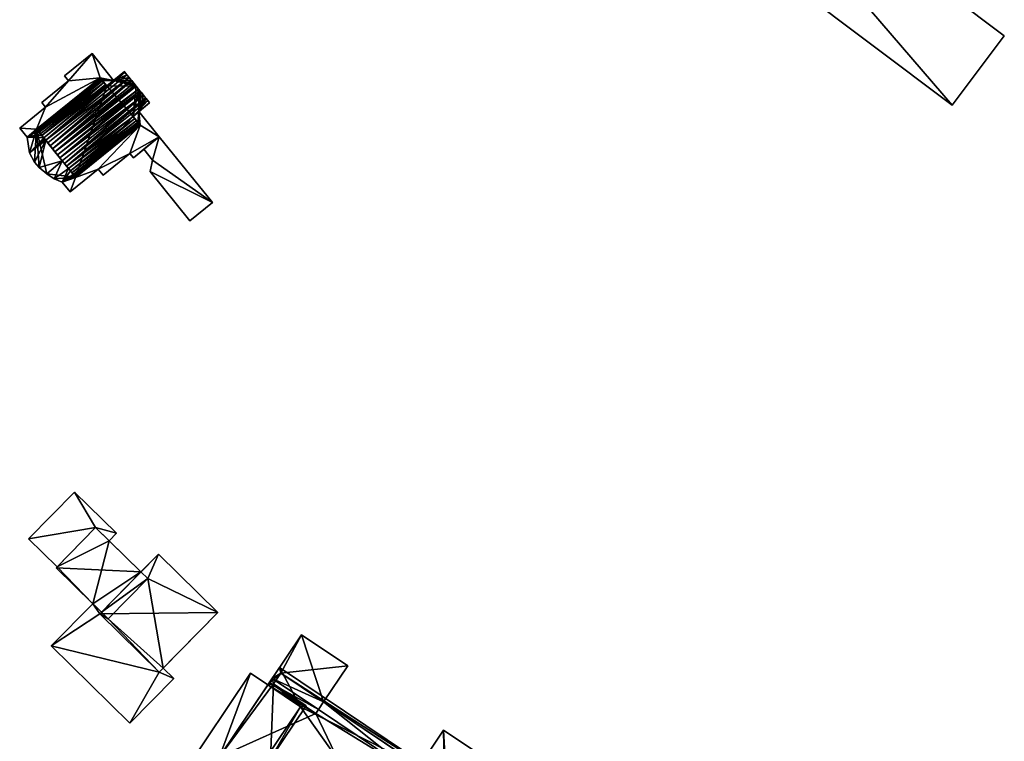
# Model space of a CAD drawing. Header units: inches. Extents: x 2685601 to 2690022, y 1235992 to 1239010.
# Tile 161 of 256: x 2689323 to 2689447, y 1237213 to 1237304. Entities that reach past the tile are written whole.
import ezdxf

# ---------------------------------------------------------------- set-up
doc = ezdxf.new("R2010")
doc.units = ezdxf.units.IN
doc.header["$MEASUREMENT"] = 0
doc.layers.add('Gebaeude Einzelhaus', color=10, linetype='Continuous')
doc.layers.add('Offenes Gebaeude', color=10, linetype='Continuous')

msp = doc.modelspace()

# ---------------------------------------------------------------- meshes
at = {"layer": 'Gebaeude Einzelhaus'}
mesh = msp.add_polyface(dxfattribs=at)
corners = [(2689406.65, 1237331.784, 488.478), (2689439.959, 1237293.029, 488.478), (2689446.529, 1237301.753, 488.478), (2689400.026, 1237323.101, 488.478), (2689406.596, 1237331.825, 488.478), (2689406.65, 1237331.784, 479.452), (2689446.529, 1237301.753, 479.452), (2689406.596, 1237331.825, 479.452), (2689400.026, 1237323.101, 479.452), (2689439.959, 1237293.029, 479.452)]
mesh.append_faces([[corners[k] for k in face] for face in [(3, 0, 4), (3, 1, 0), (0, 1, 2)]], dxfattribs={"color": 13})
mesh.append_faces([[corners[k] for k in face] for face in [(5, 8, 7), (5, 9, 8), (5, 6, 9), (2, 1, 6), (6, 1, 9), (1, 3, 9), (9, 3, 8), (3, 4, 8), (8, 4, 7), (4, 0, 7), (7, 0, 5), (0, 2, 5), (5, 2, 6)]], dxfattribs={"color": 41})
mesh = msp.add_polyface(dxfattribs=at)
corners = [(2689325.839, 1237292.783, 458.164), (2689332.699, 1237296.468, 458.164), (2689324.705, 1237290.011, 458.164), (2689325.356, 1237293.379, 458.164), (2689328.706, 1237296.084, 458.164), (2689331.676, 1237299.515, 458.164), (2689328.201, 1237296.709, 458.164), (2689322.57, 1237290.141, 458.164), (2689325.839, 1237292.783, 467.362), (2689325.356, 1237293.379, 467.362), (2689328.706, 1237296.084, 467.362), (2689328.201, 1237296.709, 467.362), (2689331.676, 1237299.515, 467.362), (2689333.52, 1237295.451, 458.164), (2689324.705, 1237290.011, 468.215), (2689332.699, 1237296.468, 468.215), (2689324.705, 1237290.011, 467.362), (2689332.699, 1237296.468, 467.362), (2689332.718, 1237296.444, 468.428), (2689324.725, 1237289.988, 468.428), (2689324.783, 1237289.916, 468.64), (2689332.776, 1237296.373, 468.64), (2689324.878, 1237289.799, 468.843), (2689332.871, 1237296.255, 468.843), (2689333.003, 1237296.093, 469.037), (2689325.009, 1237289.636, 469.037), (2689333.168, 1237295.888, 469.218), (2689325.174, 1237289.431, 469.218), (2689333.364, 1237295.645, 469.383), (2689325.37, 1237289.189, 469.383), (2689333.52, 1237295.451, 469.486), (2689325.595, 1237288.91, 469.53), (2689335.819, 1237297.169, 469.53), (2689336.339, 1237296.526, 469.76), (2689325.844, 1237288.603, 469.656), (2689326.114, 1237288.268, 469.76)]
mesh.append_faces([[corners[k] for k in face] for face in [(17, 8, 16), (17, 10, 8), (8, 10, 9), (17, 12, 10), (10, 12, 11), (18, 19, 20), (18, 15, 19), (19, 15, 14), (21, 20, 22), (21, 18, 20), (23, 21, 22), (24, 23, 25), (25, 23, 22), (26, 25, 27), (26, 24, 25), (28, 26, 29), (29, 26, 27), (30, 29, 31), (30, 28, 29), (32, 30, 31), (33, 34, 35), (34, 32, 31)]], dxfattribs={"color": 13})
mesh.append_faces([[corners[k] for k in face] for face in [(0, 1, 2), (3, 4, 0), (0, 4, 1), (1, 4, 5), (5, 4, 6), (7, 8, 0), (8, 9, 0), (0, 9, 3), (9, 10, 3), (3, 10, 4), (10, 11, 4), (4, 11, 6), (11, 12, 6), (6, 12, 5), (13, 2, 1), (14, 15, 16), (16, 15, 17)]], dxfattribs={"color": 41})
mesh = msp.add_polyface(dxfattribs=at)
corners = [(2689332.699, 1237296.468, 458.164), (2689334.39, 1237296.154, 458.164), (2689333.52, 1237295.451, 458.164), (2689331.676, 1237299.515, 458.164), (2689334.39, 1237296.154, 467.362), (2689331.676, 1237299.515, 467.362), (2689336.625, 1237296.173, 458.164), (2689336.339, 1237296.526, 458.164), (2689336.069, 1237296.861, 458.164), (2689335.819, 1237297.169, 458.164), (2689335.751, 1237297.254, 458.164), (2689336.868, 1237291.619, 458.164), (2689337.229, 1237295.424, 458.164), (2689332.718, 1237296.444, 467.362), (2689332.699, 1237296.468, 468.215), (2689332.718, 1237296.444, 468.428), (2689332.699, 1237296.468, 467.362), (2689332.776, 1237296.373, 467.362), (2689332.776, 1237296.373, 468.64), (2689332.871, 1237296.255, 467.362), (2689332.871, 1237296.255, 468.843), (2689333.003, 1237296.093, 467.362), (2689333.003, 1237296.093, 469.037), (2689333.52, 1237295.451, 467.362), (2689333.364, 1237295.645, 469.383), (2689333.52, 1237295.451, 469.486), (2689333.168, 1237295.888, 469.218), (2689335.751, 1237297.254, 469.486), (2689335.819, 1237297.169, 469.53), (2689326.4, 1237287.914, 469.838), (2689336.673, 1237296.113, 469.847), (2689336.625, 1237296.173, 469.838), (2689336.339, 1237296.526, 469.76), (2689336.069, 1237296.861, 469.656), (2689325.844, 1237288.603, 469.656)]
mesh.append_faces([[corners[k] for k in face] for face in [(23, 4, 21), (21, 4, 19), (19, 4, 17), (17, 4, 13), (13, 4, 16), (16, 4, 5), (29, 30, 31), (32, 29, 31), (28, 27, 25), (33, 34, 32), (33, 28, 34)]], dxfattribs={"color": 13})
mesh.append_faces([[corners[k] for k in face] for face in [(0, 1, 2), (0, 3, 1), (3, 4, 1), (3, 5, 4), (6, 1, 7), (7, 1, 8), (8, 1, 9), (9, 1, 10), (11, 2, 12), (12, 2, 1), (13, 14, 15), (13, 16, 14), (17, 15, 18), (17, 13, 15), (19, 18, 20), (19, 17, 18), (20, 21, 19), (20, 22, 21), (22, 23, 21), (23, 24, 25), (22, 26, 23), (23, 26, 24), (25, 4, 23), (4, 10, 1), (25, 27, 4), (4, 27, 10), (27, 9, 10), (27, 28, 9)]], dxfattribs={"color": 41})
mesh = msp.add_polyface(dxfattribs=at)
corners = [(2689337.575, 1237292.211, 458.164), (2689338.428, 1237293.94, 458.164), (2689338.499, 1237293.853, 458.164), (2689338.141, 1237294.295, 458.164), (2689337.843, 1237294.665, 458.164), (2689337.712, 1237294.827, 458.164), (2689337.536, 1237295.043, 458.164), (2689336.868, 1237291.619, 458.164), (2689337.229, 1237295.424, 458.164), (2689334.39, 1237296.154, 458.164), (2689337.091, 1237295.596, 458.164), (2689336.924, 1237295.803, 458.164), (2689336.673, 1237296.113, 458.164), (2689336.625, 1237296.173, 458.164), (2689335.819, 1237297.169, 469.53), (2689336.069, 1237296.861, 458.164), (2689335.819, 1237297.169, 458.164), (2689336.069, 1237296.861, 469.656), (2689336.339, 1237296.526, 458.164), (2689336.339, 1237296.526, 469.76), (2689336.625, 1237296.173, 469.838), (2689336.673, 1237296.113, 469.847), (2689336.924, 1237295.803, 469.891), (2689337.091, 1237295.596, 469.906), (2689337.229, 1237295.424, 469.918), (2689337.536, 1237295.043, 469.918), (2689337.712, 1237294.827, 469.903), (2689337.843, 1237294.665, 469.891), (2689338.141, 1237294.295, 469.838), (2689338.428, 1237293.94, 469.76), (2689338.499, 1237293.853, 469.733), (2689338.698, 1237293.606, 469.656), (2689338.915, 1237293.336, 469.546), (2689338.915, 1237293.336, 458.164)]
mesh.append_faces([[corners[k] for k in face] for face in [(0, 1, 2), (0, 3, 1), (0, 4, 3), (0, 5, 4), (0, 6, 5), (7, 8, 6), (8, 9, 10), (10, 9, 11), (11, 9, 12), (12, 9, 13), (14, 15, 16), (14, 17, 15), (17, 18, 15), (17, 19, 18), (19, 13, 18), (19, 20, 13), (20, 12, 13), (20, 21, 12), (21, 11, 12), (21, 22, 11), (22, 10, 11), (22, 23, 10), (23, 8, 10), (23, 24, 8), (24, 25, 8), (8, 25, 6), (25, 26, 6), (6, 26, 5), (26, 27, 5), (5, 27, 4), (27, 28, 4), (4, 28, 3), (28, 29, 3), (3, 29, 1), (29, 30, 1), (1, 30, 2), (31, 32, 30), (30, 32, 2), (2, 32, 33)]], dxfattribs={"color": 41})
mesh = msp.add_polyface(dxfattribs=at)
corners = [(2689325.839, 1237292.783, 458.164), (2689324.705, 1237290.011, 458.164), (2689322.57, 1237290.141, 458.164), (2689323.504, 1237288.985, 458.164), (2689323.825, 1237287.026, 458.164), (2689323.504, 1237288.985, 467.362), (2689322.57, 1237290.141, 467.362), (2689325.839, 1237292.783, 467.362), (2689329.593, 1237283.963, 458.164), (2689333.52, 1237295.451, 458.164), (2689325.844, 1237288.603, 467.362), (2689325.595, 1237288.91, 469.53), (2689325.754, 1237288.715, 467.362), (2689325.642, 1237288.851, 467.362), (2689325.595, 1237288.91, 467.362), (2689325.844, 1237288.603, 469.656), (2689325.37, 1237289.189, 469.383), (2689325.37, 1237289.189, 467.362), (2689325.174, 1237289.431, 469.218), (2689325.174, 1237289.431, 467.362), (2689324.878, 1237289.799, 468.843), (2689324.878, 1237289.799, 467.362), (2689325.009, 1237289.636, 469.037), (2689324.783, 1237289.916, 468.64), (2689324.783, 1237289.916, 467.362), (2689324.725, 1237289.988, 468.428), (2689324.725, 1237289.988, 467.362), (2689324.705, 1237290.011, 468.215), (2689324.705, 1237290.011, 467.362), (2689327.916, 1237286.036, 469.838), (2689328.203, 1237285.681, 469.76), (2689338.141, 1237294.295, 469.838), (2689327.618, 1237286.406, 469.891), (2689327.313, 1237286.784, 469.918), (2689337.712, 1237294.827, 469.903), (2689327.005, 1237287.165, 469.918), (2689337.536, 1237295.043, 469.918), (2689326.699, 1237287.544, 469.891), (2689337.091, 1237295.596, 469.906), (2689326.4, 1237287.914, 469.838), (2689336.673, 1237296.113, 469.847), (2689326.114, 1237288.268, 469.76), (2689336.339, 1237296.526, 469.76)]
mesh.append_faces([[corners[k] for k in face] for face in [(28, 5, 26), (26, 5, 24), (24, 5, 21), (21, 5, 19), (19, 5, 17), (17, 5, 14), (28, 6, 5), (28, 7, 6), (29, 30, 31), (32, 29, 31), (33, 32, 34), (35, 33, 36), (37, 35, 38), (39, 37, 40), (41, 39, 42)]], dxfattribs={"color": 13})
mesh.append_faces([[corners[k] for k in face] for face in [(0, 1, 2), (2, 1, 3), (3, 1, 4), (5, 6, 3), (3, 6, 2), (6, 7, 2), (8, 1, 9), (10, 11, 12), (12, 11, 13), (13, 11, 14), (10, 15, 11), (14, 16, 17), (14, 11, 16), (17, 18, 19), (17, 16, 18), (19, 20, 21), (19, 22, 20), (19, 18, 22), (21, 23, 24), (21, 20, 23), (24, 25, 26), (24, 23, 25), (26, 27, 28), (26, 25, 27)]], dxfattribs={"color": 41})
mesh = msp.add_polyface(dxfattribs=at)
corners = [(2689340.141, 1237289.034, 458.164), (2689337.723, 1237290.49, 458.164), (2689337.575, 1237292.211, 458.164), (2689336.868, 1237291.619, 458.164), (2689340.141, 1237289.034, 464.041), (2689337.574, 1237292.212, 467.362), (2689340.141, 1237289.034, 467.362), (2689340.142, 1237289.034, 463.941), (2689338.499, 1237293.853, 458.164), (2689338.915, 1237293.336, 458.164), (2689337.536, 1237295.043, 458.164), (2689329.593, 1237283.963, 458.164), (2689333.52, 1237295.451, 458.164), (2689336.868, 1237291.619, 469.53), (2689336.868, 1237291.619, 467.362), (2689338.915, 1237293.336, 469.546), (2689337.273, 1237291.084, 469.218), (2689337.084, 1237291.334, 469.383), (2689337.431, 1237290.875, 469.037), (2689337.431, 1237290.875, 467.362), (2689337.558, 1237290.709, 468.843), (2689337.558, 1237290.709, 467.362), (2689337.704, 1237290.515, 468.428), (2689337.704, 1237290.515, 467.362), (2689337.649, 1237290.588, 468.64), (2689337.723, 1237290.49, 468.215), (2689337.723, 1237290.49, 467.362), (2689328.473, 1237285.348, 469.656), (2689338.698, 1237293.606, 469.656), (2689328.203, 1237285.681, 469.76), (2689338.499, 1237293.853, 469.733), (2689338.428, 1237293.94, 469.76), (2689338.141, 1237294.295, 469.838), (2689327.618, 1237286.406, 469.891), (2689337.843, 1237294.665, 469.891), (2689337.712, 1237294.827, 469.903), (2689327.313, 1237286.784, 469.918), (2689337.536, 1237295.043, 469.918), (2689327.005, 1237287.165, 469.918), (2689337.229, 1237295.424, 469.918), (2689326.699, 1237287.544, 469.891), (2689337.091, 1237295.596, 469.906), (2689336.924, 1237295.803, 469.891), (2689336.673, 1237296.113, 469.847)]
mesh.append_faces([[corners[k] for k in face] for face in [(26, 5, 23), (23, 5, 21), (21, 5, 19), (19, 5, 14), (26, 6, 5), (27, 13, 28), (28, 13, 15), (29, 30, 31), (30, 27, 28), (32, 29, 31), (33, 34, 35), (33, 32, 34), (36, 35, 37), (38, 37, 39), (40, 41, 42), (41, 38, 39), (43, 40, 42)]], dxfattribs={"color": 13})
mesh.append_faces([[corners[k] for k in face] for face in [(0, 1, 2), (2, 1, 3), (4, 5, 6), (7, 2, 5), (2, 8, 9), (3, 10, 2), (11, 12, 3), (9, 5, 2), (5, 13, 14), (9, 15, 5), (5, 15, 13), (16, 14, 17), (17, 14, 13), (16, 18, 14), (14, 18, 19), (19, 20, 21), (19, 18, 20), (21, 22, 23), (21, 20, 22), (22, 20, 24), (23, 25, 26), (23, 22, 25)]], dxfattribs={"color": 41})
mesh = msp.add_polyface(dxfattribs=at)
corners = [(2689327.903, 1237283.34, 458.164), (2689329.611, 1237283.938, 458.164), (2689328.909, 1237282.094, 458.164), (2689332.455, 1237284.959, 458.164), (2689329.593, 1237283.963, 458.164), (2689332.455, 1237284.959, 467.362), (2689328.909, 1237282.094, 467.362), (2689327.903, 1237283.34, 467.362), (2689329.593, 1237283.963, 467.362), (2689329.611, 1237283.938, 468.215), (2689329.593, 1237283.963, 468.428), (2689329.611, 1237283.938, 467.362), (2689329.534, 1237284.034, 467.362), (2689329.534, 1237284.034, 468.64), (2689329.522, 1237284.048, 467.362), (2689329.439, 1237284.151, 467.362), (2689329.439, 1237284.151, 468.843), (2689329.308, 1237284.314, 467.362), (2689329.308, 1237284.314, 469.037), (2689328.946, 1237284.761, 467.362), (2689329.143, 1237284.518, 469.218), (2689328.946, 1237284.761, 469.383), (2689328.723, 1237285.039, 467.362), (2689328.723, 1237285.039, 469.53), (2689328.473, 1237285.348, 469.656), (2689327.916, 1237286.036, 467.362), (2689328.203, 1237285.681, 469.76), (2689337.558, 1237290.709, 468.843), (2689337.431, 1237290.875, 469.037), (2689337.273, 1237291.084, 469.218), (2689337.084, 1237291.334, 469.383), (2689336.868, 1237291.619, 469.53), (2689338.499, 1237293.853, 469.733)]
mesh.append_faces([[corners[k] for k in face] for face in [(12, 11, 8), (11, 6, 5), (22, 7, 19), (19, 7, 17), (17, 7, 15), (15, 7, 14), (14, 7, 12), (12, 7, 11), (11, 7, 6), (18, 16, 27), (20, 18, 28), (21, 20, 29), (23, 21, 30), (24, 23, 31), (26, 24, 32)]], dxfattribs={"color": 13})
mesh.append_faces([[corners[k] for k in face] for face in [(0, 1, 2), (2, 1, 3), (0, 4, 1), (5, 6, 3), (3, 6, 2), (6, 7, 2), (2, 7, 0), (8, 9, 10), (8, 11, 9), (12, 10, 13), (12, 8, 10), (13, 14, 12), (13, 15, 14), (13, 16, 15), (16, 17, 15), (16, 18, 17), (18, 19, 17), (18, 20, 19), (19, 20, 21), (21, 22, 19), (21, 23, 22), (23, 24, 22), (22, 24, 25), (25, 24, 26)]], dxfattribs={"color": 41})
mesh = msp.add_polyface(dxfattribs=at)
corners = [(2689332.455, 1237284.959, 458.164), (2689336.451, 1237286.925, 458.164), (2689333.073, 1237284.195, 458.164), (2689340.141, 1237289.034, 458.164), (2689336.878, 1237286.398, 458.164), (2689337.723, 1237290.49, 458.164), (2689329.611, 1237283.938, 458.164), (2689340.142, 1237289.034, 463.941), (2689337.574, 1237292.212, 467.362), (2689340.141, 1237289.034, 464.041), (2689337.575, 1237292.211, 458.164), (2689340.141, 1237289.034, 467.362), (2689338.209, 1237287.473, 464.041), (2689338.209, 1237287.473, 463.941), (2689336.878, 1237286.398, 467.362), (2689336.451, 1237286.925, 467.362), (2689333.073, 1237284.195, 467.362), (2689332.455, 1237284.959, 467.362), (2689329.593, 1237283.963, 458.164), (2689336.868, 1237291.619, 458.164), (2689337.723, 1237290.49, 468.215), (2689329.611, 1237283.938, 468.215), (2689337.723, 1237290.49, 467.362), (2689329.611, 1237283.938, 467.362), (2689329.593, 1237283.963, 468.428), (2689337.704, 1237290.515, 468.428), (2689329.534, 1237284.034, 468.64), (2689337.649, 1237290.588, 468.64), (2689329.439, 1237284.151, 468.843), (2689337.558, 1237290.709, 468.843), (2689329.308, 1237284.314, 469.037), (2689337.431, 1237290.875, 469.037), (2689329.143, 1237284.518, 469.218), (2689337.273, 1237291.084, 469.218), (2689328.946, 1237284.761, 469.383), (2689337.084, 1237291.334, 469.383), (2689328.723, 1237285.039, 469.53), (2689336.868, 1237291.619, 469.53)]
mesh.append_faces([[corners[k] for k in face] for face in [(22, 15, 11), (11, 15, 14), (23, 17, 22), (22, 17, 15), (15, 17, 16), (24, 20, 25), (24, 21, 20), (26, 25, 27), (26, 24, 25), (28, 27, 29), (28, 26, 27), (30, 29, 31), (32, 31, 33), (34, 33, 35), (36, 35, 37)]], dxfattribs={"color": 13})
mesh.append_faces([[corners[k] for k in face] for face in [(0, 1, 2), (1, 3, 4), (0, 5, 1), (1, 5, 3), (0, 6, 5), (7, 8, 9), (7, 3, 10), (11, 12, 9), (13, 3, 7), (13, 4, 3), (11, 14, 12), (12, 14, 13), (13, 14, 4), (14, 15, 4), (4, 15, 1), (15, 16, 1), (1, 16, 2), (16, 17, 2), (2, 17, 0), (18, 5, 6), (18, 19, 5), (20, 21, 22), (22, 21, 23)]], dxfattribs={"color": 41})
mesh = msp.add_polyface(dxfattribs=at)
corners = [(2689325.976, 1237284.394, 458.164), (2689329.593, 1237283.963, 458.164), (2689326.898, 1237283.756, 458.164), (2689327.903, 1237283.34, 458.164), (2689323.825, 1237287.026, 458.164), (2689324.705, 1237290.011, 458.164), (2689324.415, 1237285.869, 458.164), (2689325.023, 1237285.165, 458.164), (2689327.903, 1237283.34, 467.362), (2689326.898, 1237283.756, 467.362), (2689325.976, 1237284.394, 467.362), (2689325.023, 1237285.165, 467.362), (2689324.415, 1237285.869, 467.362), (2689323.825, 1237287.026, 467.362), (2689323.504, 1237288.985, 467.362), (2689323.504, 1237288.985, 458.164), (2689327.916, 1237286.036, 467.362), (2689328.203, 1237285.681, 469.76), (2689327.916, 1237286.036, 469.838), (2689325.844, 1237288.603, 467.362), (2689326.114, 1237288.268, 469.76), (2689325.844, 1237288.603, 469.656), (2689326.4, 1237287.914, 469.838), (2689326.699, 1237287.544, 469.891), (2689327.005, 1237287.165, 469.918), (2689327.313, 1237286.784, 469.918), (2689327.618, 1237286.406, 469.891), (2689328.723, 1237285.039, 467.362), (2689325.595, 1237288.91, 467.362), (2689325.642, 1237288.851, 467.362), (2689325.754, 1237288.715, 467.362)]
mesh.append_faces([[corners[k] for k in face] for face in [(16, 9, 27), (27, 9, 8), (16, 10, 9), (19, 11, 16), (16, 11, 10), (19, 12, 11), (28, 13, 29), (29, 13, 30), (30, 13, 19), (19, 13, 12), (28, 14, 13)]], dxfattribs={"color": 13})
mesh.append_faces([[corners[k] for k in face] for face in [(0, 1, 2), (2, 1, 3), (4, 5, 6), (6, 5, 7), (7, 5, 0), (0, 5, 1), (8, 9, 3), (3, 9, 2), (9, 10, 2), (2, 10, 0), (10, 11, 0), (0, 11, 7), (11, 12, 7), (7, 12, 6), (12, 13, 6), (6, 13, 4), (13, 14, 4), (4, 14, 15), (16, 17, 18), (19, 20, 21), (19, 22, 20), (16, 23, 19), (19, 23, 22), (16, 24, 23), (16, 25, 24), (18, 26, 16), (16, 26, 25)]], dxfattribs={"color": 41})
mesh = msp.add_polyface(dxfattribs=at)
corners = [(2689337.836, 1237234.257, 464.84), (2689327.153, 1237234.776, 464.84), (2689332.857, 1237229.181, 464.84), (2689332.132, 1237239.852, 464.84), (2689332.639, 1237228.959, 465.625), (2689347.52, 1237229.145, 465.625), (2689340.03, 1237236.493, 465.625), (2689340.129, 1237221.611, 465.625), (2689332.132, 1237239.852, 461.486), (2689329.468, 1237244.306, 461.486), (2689323.687, 1237238.414, 461.486), (2689334.763, 1237239.111, 461.486), (2689327.272, 1237234.897, 461.486), (2689333.843, 1237238.173, 461.486), (2689340.129, 1237221.611, 459.132), (2689336.453, 1237215.204, 459.131), (2689341.963, 1237220.821, 459.132), (2689326.551, 1237224.917, 459.132), (2689340.633, 1237222.125, 459.132), (2689332.639, 1237228.959, 459.132), (2689331.775, 1237230.242, 459.132), (2689332.857, 1237229.181, 459.132), (2689327.153, 1237234.776, 453.089), (2689327.272, 1237234.897, 453.089), (2689331.775, 1237230.242, 453.089), (2689337.836, 1237234.257, 453.089), (2689333.843, 1237238.173, 453.089), (2689332.857, 1237229.181, 453.089), (2689338.701, 1237233.408, 453.089), (2689333.722, 1237228.332, 453.089), (2689332.132, 1237239.852, 453.089), (2689347.52, 1237229.145, 453.089), (2689340.633, 1237222.125, 453.089), (2689340.03, 1237236.493, 453.089), (2689340.129, 1237221.611, 453.089), (2689332.639, 1237228.959, 453.089), (2689329.468, 1237244.306, 453.089), (2689334.763, 1237239.111, 453.089), (2689323.687, 1237238.414, 453.089), (2689326.551, 1237224.917, 453.089), (2689336.453, 1237215.204, 453.089), (2689341.963, 1237220.821, 453.089)]
mesh.append_faces([[corners[k] for k in face] for face in [(17, 19, 20), (20, 19, 21), (17, 14, 19), (14, 16, 18), (17, 15, 14), (14, 15, 16), (11, 8, 13), (8, 10, 12), (11, 9, 8), (8, 9, 10), (7, 5, 4), (4, 5, 6), (3, 1, 0), (0, 1, 2)]], dxfattribs={"color": 13})
mesh.append_faces([[corners[k] for k in face] for face in [(40, 34, 41), (41, 34, 32), (35, 24, 27), (40, 39, 34), (34, 39, 35), (35, 39, 24), (16, 41, 18), (18, 41, 32), (16, 15, 41), (41, 15, 40), (15, 17, 40), (40, 17, 39), (17, 20, 39), (39, 20, 24), (37, 30, 36), (36, 30, 38), (38, 30, 23), (37, 26, 30), (37, 11, 26), (26, 11, 13), (38, 23, 10), (10, 23, 12), (10, 9, 38), (38, 9, 36), (9, 11, 36), (36, 11, 37), (32, 28, 31), (31, 28, 33), (33, 28, 25), (27, 29, 35), (35, 29, 34), (34, 29, 32), (32, 29, 28), (7, 4, 14), (14, 4, 19), (4, 2, 19), (19, 2, 21), (4, 0, 2), (0, 33, 25), (4, 6, 0), (0, 6, 33), (6, 5, 33), (33, 5, 31), (31, 18, 32), (18, 7, 14), (31, 5, 18), (18, 5, 7), (26, 23, 30), (25, 24, 26), (26, 24, 23), (23, 24, 22), (25, 27, 24), (25, 28, 27), (27, 28, 29), (25, 13, 0), (0, 13, 3), (3, 13, 8), (25, 26, 13), (2, 20, 21), (20, 22, 24), (2, 1, 20), (20, 1, 22), (22, 12, 23), (12, 3, 8), (22, 1, 12), (12, 1, 3)]], dxfattribs={"color": 41})
mesh = msp.add_polyface(dxfattribs=at)
corners = [(2689355.43, 1237221.508, 462.77), (2689358.061, 1237226.321, 462.77), (2689354.361, 1237220.813, 462.77), (2689363.874, 1237222.416, 462.77), (2689354.776, 1237220.534, 462.77), (2689360.828, 1237217.882, 462.77), (2689354.138, 1237210.699, 463.908), (2689347.733, 1237210.945, 463.908), (2689369.45, 1237196.356, 463.908), (2689354.518, 1237220.149, 463.908), (2689354.361, 1237220.813, 463.908), (2689370.913, 1237199.43, 463.908), (2689376.079, 1237206.224, 463.908), (2689375.664, 1237206.503, 463.908), (2689358.631, 1237217.386, 463.908), (2689354.776, 1237220.534, 463.908), (2689372.904, 1237194.036, 460.921), (2689379.533, 1237203.904, 460.921), (2689377.913, 1237204.991, 460.921), (2689369.45, 1237196.356, 460.921), (2689376.079, 1237206.224, 460.921), (2689376.318, 1237207.476, 462.77), (2689381.613, 1237210.5, 462.77), (2689375.931, 1237214.316, 462.77), (2689377.913, 1237204.991, 462.77), (2689372.885, 1237209.782, 462.77), (2689376.079, 1237206.224, 462.77), (2689375.664, 1237206.503, 462.77), (2689369.45, 1237196.356, 457.651), (2689343.189, 1237208.894, 457.651), (2689370.541, 1237190.519, 457.651), (2689347.733, 1237210.945, 457.651), (2689351.643, 1237221.478, 457.651), (2689372.904, 1237194.036, 457.651), (2689353.824, 1237220.013, 457.651), (2689360.828, 1237217.882, 452.059), (2689363.874, 1237222.416, 452.059), (2689358.061, 1237226.321, 452.059), (2689354.361, 1237220.813, 452.059), (2689354.04, 1237220.334, 452.059), (2689354.04, 1237220.334, 462.77), (2689360.174, 1237216.908, 452.059), (2689359.853, 1237216.43, 452.059), (2689353.824, 1237220.013, 452.059), (2689347.733, 1237210.945, 452.059), (2689369.45, 1237196.356, 452.059), (2689372.231, 1237208.809, 452.059), (2689376.079, 1237206.224, 452.059), (2689372.904, 1237194.036, 452.059), (2689379.533, 1237203.904, 452.059), (2689377.914, 1237204.992, 452.059), (2689381.613, 1237210.5, 452.059), (2689375.931, 1237214.316, 452.059), (2689372.885, 1237209.782, 452.059), (2689343.189, 1237208.894, 452.059), (2689351.643, 1237221.478, 452.059), (2689370.541, 1237190.519, 452.059)]
mesh.append_faces([[corners[k] for k in face] for face in [(32, 31, 34), (28, 30, 33), (32, 29, 31), (31, 29, 28), (28, 29, 30), (24, 21, 26), (26, 21, 27), (21, 23, 25), (24, 22, 21), (21, 22, 23), (16, 18, 19), (19, 18, 20), (16, 17, 18), (10, 9, 15), (9, 6, 14), (11, 12, 13), (6, 8, 11), (11, 8, 12), (10, 7, 9), (9, 7, 6), (6, 7, 8), (3, 0, 5), (0, 2, 4), (3, 1, 0), (0, 1, 2)]], dxfattribs={"color": 13})
mesh.append_faces([[corners[k] for k in face] for face in [(56, 45, 48), (44, 55, 43), (56, 54, 45), (45, 54, 44), (44, 54, 55), (55, 34, 43), (55, 32, 34), (30, 48, 33), (30, 56, 48), (30, 29, 56), (56, 29, 54), (29, 32, 54), (54, 32, 55), (53, 47, 46), (47, 51, 50), (53, 52, 47), (47, 52, 51), (24, 26, 18), (18, 26, 20), (52, 53, 23), (23, 53, 25), (23, 22, 52), (52, 22, 51), (18, 22, 24), (18, 51, 22), (18, 50, 51), (50, 45, 47), (49, 48, 50), (50, 48, 45), (19, 33, 16), (19, 28, 33), (17, 50, 18), (17, 49, 50), (33, 17, 16), (33, 49, 17), (33, 48, 49), (45, 46, 47), (45, 42, 46), (46, 42, 41), (42, 43, 39), (45, 44, 42), (42, 44, 43), (15, 4, 10), (10, 4, 2), (12, 26, 13), (13, 26, 27), (26, 19, 20), (12, 8, 26), (26, 8, 19), (19, 31, 28), (19, 7, 31), (19, 8, 7), (34, 39, 43), (10, 40, 7), (7, 40, 31), (31, 40, 34), (34, 40, 39), (10, 2, 40), (38, 41, 39), (39, 41, 42), (38, 35, 41), (38, 37, 35), (35, 37, 36), (2, 39, 40), (2, 38, 39), (2, 1, 38), (38, 1, 37), (1, 3, 37), (37, 3, 36), (36, 3, 35), (35, 3, 5)]], dxfattribs={"color": 41})
mesh = msp.add_polyface(dxfattribs=at)
corners = [(2689371.049, 1237198.736, 466.326), (2689357.938, 1237217.25, 466.326), (2689353.444, 1237210.563, 466.326), (2689377.011, 1237207.613, 466.326), (2689355.294, 1237222.201, 466.326), (2689353.824, 1237220.013, 466.326), (2689354.138, 1237210.699, 466.326), (2689376.318, 1237207.476, 466.326), (2689370.913, 1237199.43, 466.326), (2689355.43, 1237221.508, 466.326), (2689354.518, 1237220.149, 466.326), (2689358.631, 1237217.386, 466.326), (2689360.828, 1237217.882, 462.77), (2689355.43, 1237221.508, 462.77), (2689372.885, 1237209.782, 462.77), (2689372.885, 1237209.782, 452.059), (2689360.828, 1237217.882, 452.059), (2689376.318, 1237207.476, 462.77), (2689354.776, 1237220.534, 463.908), (2689354.518, 1237220.149, 463.908), (2689354.776, 1237220.534, 462.77), (2689358.631, 1237217.386, 463.908), (2689354.138, 1237210.699, 463.908), (2689370.913, 1237199.43, 463.908), (2689375.664, 1237206.503, 463.908), (2689375.664, 1237206.503, 462.77), (2689372.231, 1237208.809, 452.059), (2689360.174, 1237216.908, 452.059)]
mesh.append_faces([[corners[k] for k in face] for face in [(11, 6, 1), (10, 11, 1), (9, 10, 5), (5, 10, 1), (4, 9, 5), (7, 9, 3), (3, 9, 4), (6, 8, 0), (0, 8, 7), (0, 7, 3), (1, 6, 2), (2, 6, 0), (5, 1, 4), (4, 1, 3), (3, 1, 0), (0, 1, 2)]], dxfattribs={"color": 13})
mesh.append_faces([[corners[k] for k in face] for face in [(15, 26, 16), (16, 26, 27), (7, 24, 17), (17, 24, 25), (7, 8, 24), (24, 8, 23), (8, 6, 23), (23, 6, 22), (6, 11, 22), (22, 11, 21), (11, 10, 21), (21, 10, 19), (18, 13, 20), (18, 9, 13), (18, 10, 9), (18, 19, 10), (14, 7, 17), (16, 12, 15), (15, 12, 14), (14, 12, 7), (7, 12, 9), (9, 12, 13)]], dxfattribs={"color": 41})
at = {"layer": 'Offenes Gebaeude'}
mesh = msp.add_polyface(dxfattribs=at)
corners = [(2689346.828, 1237280.755, 464.041), (2689338.985, 1237284.683, 464.041), (2689344, 1237278.473, 464.041), (2689339.308, 1237286.113, 464.041), (2689340.141, 1237289.034, 464.041), (2689338.209, 1237287.473, 464.041), (2689338.209, 1237287.473, 463.941), (2689339.308, 1237286.113, 463.941), (2689338.985, 1237284.683, 463.941), (2689344, 1237278.473, 463.941), (2689346.828, 1237280.755, 463.941), (2689340.142, 1237289.034, 463.941)]
mesh.append_faces([[corners[k] for k in face] for face in [(3, 4, 5), (3, 0, 4), (3, 1, 0), (0, 1, 2)]], dxfattribs={"color": 13})
mesh.append_faces([[corners[k] for k in face] for face in [(11, 7, 6), (11, 10, 7), (7, 10, 8), (8, 10, 9), (0, 11, 4), (0, 10, 11), (0, 2, 10), (10, 2, 9), (2, 1, 9), (9, 1, 8), (1, 3, 8), (8, 3, 7), (7, 3, 6), (6, 3, 5)]], dxfattribs={"color": 41})

doc.saveas('drawing.dxf')
